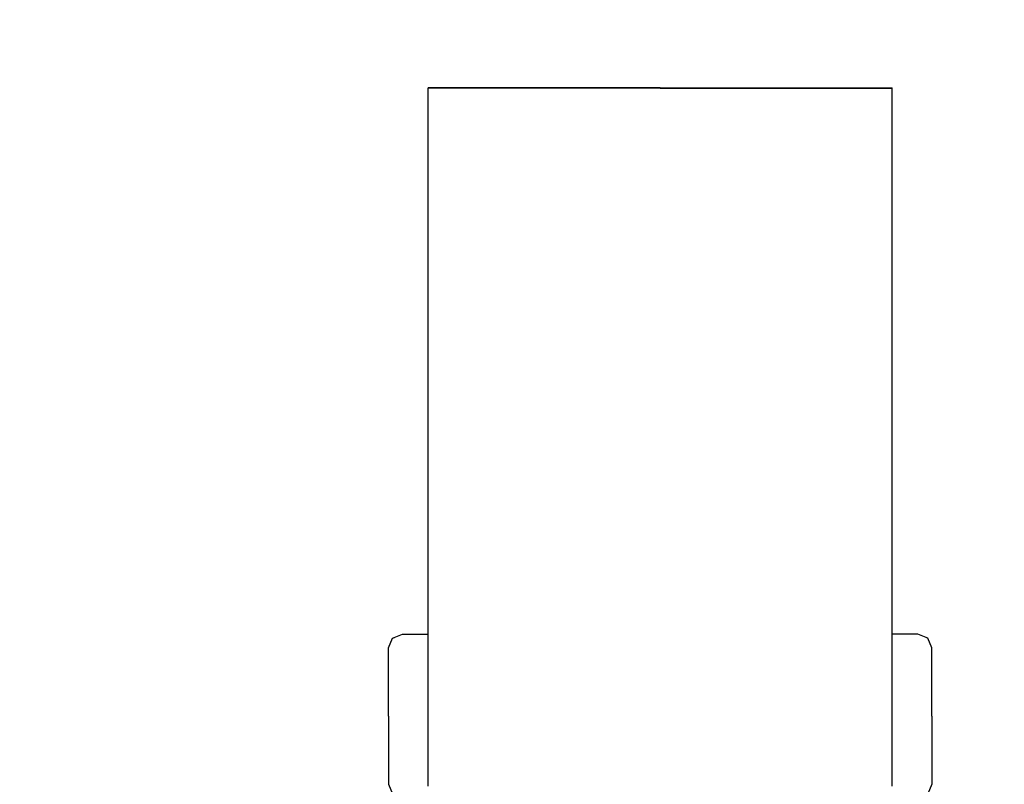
# Model space of a CAD drawing. Header units: millimetres. Extents: x -25478 to 4093, y -8414 to 11348.
# Tile 207 of 256: x -2950 to -2228, y 3770 to 4330. Entities that reach past the tile are written whole.
import ezdxf

# ---------------------------------------------------------------- set-up
doc = ezdxf.new("R2010")
doc.units = ezdxf.units.MM
doc.header["$MEASUREMENT"] = 0
doc.linetypes.add('Wipeout_Contour', pattern=[1000, 0, -1000])
for name, color, linetype in [('POHLED ZÁPADNÍ_1_Nové_Konstrukce - krov', 7, 'Continuous'), ('POHLED ZÁPADNÍ_1_Nové_Výplně - Povrchové', 7, 'Continuous'), ('POHLED ZÁPADNÍ_1_Výplně - Povrchové', 7, 'Continuous')]:
    doc.layers.add(name, color=color, linetype=linetype)

msp = doc.modelspace()

# ---------------------------------------------------------------- wipeouts: each hides what was drawn before it
at = {"color": 254, "linetype": 'Wipeout_Contour', "lineweight": 0, "ltscale": 1235219.686544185}
msp.add_wipeout([(-10530.71, 6480), (-10530.71, 6166.67), (-10528.36, 6166.67), (-10528.36, 4355), (-10500.71, 4355), (-10500.71, 4330), (-10528.36, 4330), (-10528.36, 3480), (-9026.12, 3480), (-9031.12, 3760), (-9033.35, 3760), (-9040.66, 3762.93), (-9043.69, 3770), (-9043.69, 3870), (-9040.66, 3877.07), (-9033.35, 3880), (-9014.54, 3880), (-9014.54, 4280), (-8674.54, 4280), (-8674.54, 3880), (-8655.74, 3880), (-8648.43, 3877.07), (-8645.4, 3870), (-8645.4, 3770), (-8648.43, 3762.93), (-8655.74, 3760), (-8657.97, 3760), (-8662.97, 3480), (-8323.45, 3480), (-8328.45, 3760), (-8330.68, 3760), (-8338, 3762.93), (-8341.02, 3770), (-8341.02, 3870), (-8338, 3877.07), (-8330.68, 3880), (-8311.88, 3880), (-8311.88, 4280), (-7971.88, 4280), (-7971.88, 3880), (-7953.07, 3880), (-7945.76, 3877.07), (-7942.73, 3870), (-7942.73, 3770), (-7945.76, 3762.93), (-7953.07, 3760), (-7955.31, 3760), (-7960.31, 3480), (-7651.16, 3480), (-7656.16, 3760), (-7658.39, 3760), (-7665.7, 3762.93), (-7668.73, 3770), (-7668.73, 3870), (-7665.7, 3877.07), (-7658.39, 3880), (-7639.58, 3880), (-7639.58, 4280), (-7299.58, 4280), (-7299.58, 3880), (-7280.78, 3880), (-7273.47, 3877.07), (-7270.44, 3870), (-7270.44, 3770), (-7273.47, 3762.93), (-7280.78, 3760), (-7283.01, 3760), (-7288.01, 3480), (-6964.1, 3480), (-6969.1, 3760), (-6971.34, 3760), (-6978.65, 3762.93), (-6981.68, 3770), (-6981.68, 3870), (-6978.65, 3877.07), (-6971.34, 3880), (-6952.53, 3880), (-6952.53, 4280), (-6612.53, 4280), (-6612.53, 3880), (-6593.73, 3880), (-6586.42, 3877.07), (-6583.39, 3870), (-6583.39, 3770), (-6586.42, 3762.93), (-6593.73, 3760), (-6595.96, 3760), (-6600.96, 3480), (-4696.21, 3480), (-4701.21, 3760), (-4703.45, 3760), (-4710.76, 3762.93), (-4713.79, 3770), (-4713.79, 3870), (-4710.76, 3877.07), (-4703.45, 3880), (-4684.64, 3880), (-4684.64, 4280), (-4344.64, 4280), (-4344.64, 3880), (-4325.84, 3880), (-4318.53, 3877.07), (-4315.5, 3870), (-4315.5, 3770), (-4318.53, 3762.93), (-4325.84, 3760), (-4328.07, 3760), (-4333.07, 3480), (-3993.55, 3480), (-3998.55, 3760), (-4000.78, 3760), (-4008.09, 3762.93), (-4011.12, 3770), (-4011.12, 3870), (-4008.09, 3877.07), (-4000.78, 3880), (-3981.98, 3880), (-3981.98, 4280), (-3641.98, 4280), (-3641.98, 3880), (-3623.17, 3880), (-3615.86, 3877.07), (-3612.83, 3870), (-3612.83, 3770), (-3615.86, 3762.93), (-3623.17, 3760), (-3625.4, 3760), (-3630.4, 3480), (-3349.22, 3480), (-3354.22, 3760), (-3356.45, 3760), (-3363.76, 3762.93), (-3366.79, 3770), (-3366.79, 3870), (-3363.76, 3877.07), (-3356.45, 3880), (-3337.64, 3880), (-3337.64, 4280), (-2997.64, 4280), (-2997.64, 3880), (-2978.84, 3880), (-2971.53, 3877.07), (-2968.5, 3870), (-2968.5, 3770), (-2971.53, 3762.93), (-2978.84, 3760), (-2981.07, 3760), (-2986.07, 3480), (-2662.17, 3480), (-2667.17, 3760), (-2669.4, 3760), (-2676.71, 3762.93), (-2679.74, 3770), (-2679.74, 3870), (-2676.71, 3877.07), (-2669.4, 3880), (-2650.59, 3880), (-2650.59, 4280), (-2310.59, 4280), (-2310.59, 3880), (-2291.79, 3880), (-2284.48, 3877.07), (-2281.45, 3870), (-2281.45, 3770), (-2284.48, 3762.93), (-2291.79, 3760), (-2294.02, 3760), (-2299.02, 3480), (-771.45, 3480), (-771.45, 4330), (-801.45, 4330), (-801.45, 4355), (-771.45, 4355), (-771.45, 6480)], dxfattribs=at).dxf.layer = 'POHLED ZÁPADNÍ_1_Výplně - Povrchové'

# ---------------------------------------------------------------- next in the draw order: wipeouts: each hides what was drawn before it
at = {"color": 254, "linetype": 'Wipeout_Contour', "lineweight": 0, "ltscale": 18681.391938}
msp.add_wipeout([(-2651.45, 3820), (-2650.59, 3820), (-2650.59, 3870), (-2651.45, 3870)], dxfattribs=at).dxf.layer = 'POHLED ZÁPADNÍ_1_Nové_Výplně - Povrchové'
at = {"color": 254, "linetype": 'Wipeout_Contour', "lineweight": 0, "ltscale": 17942.607743}
msp.add_wipeout([(-2309.74, 3870), (-2310.59, 3870), (-2310.59, 3820), (-2309.74, 3820)], dxfattribs=at).dxf.layer = 'POHLED ZÁPADNÍ_1_Nové_Výplně - Povrchové'

# ---------------------------------------------------------------- next in the draw order: wipeouts: each hides what was drawn before it
at = {"color": 254, "linetype": 'Wipeout_Contour', "lineweight": 0, "ltscale": 18714.60275}
msp.add_wipeout([(-2679.74, 3870), (-2679.74, 3820), (-2651.45, 3820), (-2651.45, 3870)], dxfattribs=at).dxf.layer = 'POHLED ZÁPADNÍ_1_Nové_Výplně - Povrchové'
at = {"color": 254, "linetype": 'Wipeout_Contour', "lineweight": 0, "ltscale": 17912.724156}
msp.add_wipeout([(-2309.74, 3820), (-2281.45, 3820), (-2281.45, 3870), (-2309.74, 3870)], dxfattribs=at).dxf.layer = 'POHLED ZÁPADNÍ_1_Nové_Výplně - Povrchové'

# ---------------------------------------------------------------- next in the draw order: wipeouts: each hides what was drawn before it
at = {"color": 254, "linetype": 'Wipeout_Contour', "lineweight": 0, "ltscale": 14074.181283}
msp.add_wipeout([(-2650.59, 3872.14), (-2651.45, 3870), (-2650.59, 3870)], dxfattribs=at).dxf.layer = 'POHLED ZÁPADNÍ_1_Nové_Výplně - Povrchové'
at = {"color": 254, "linetype": 'Wipeout_Contour', "lineweight": 0, "ltscale": 13522.612032}
msp.add_wipeout([(-2310.59, 3872.14), (-2310.59, 3870), (-2309.74, 3870)], dxfattribs=at).dxf.layer = 'POHLED ZÁPADNÍ_1_Nové_Výplně - Povrchové'
at = {"color": 254, "linetype": 'Wipeout_Contour', "lineweight": 0, "ltscale": 18517.085706}
msp.add_wipeout([(-2651.45, 3820), (-2651.45, 3770), (-2650.59, 3770), (-2650.59, 3820)], dxfattribs=at).dxf.layer = 'POHLED ZÁPADNÍ_1_Nové_Výplně - Povrchové'
at = {"color": 254, "linetype": 'Wipeout_Contour', "lineweight": 0, "ltscale": 17771.472225}
msp.add_wipeout([(-2310.59, 3770), (-2309.74, 3770), (-2309.74, 3820), (-2310.59, 3820)], dxfattribs=at).dxf.layer = 'POHLED ZÁPADNÍ_1_Nové_Výplně - Povrchové'

# ---------------------------------------------------------------- next in the draw order: wipeouts: each hides what was drawn before it
at = {"color": 254, "linetype": 'Wipeout_Contour', "lineweight": 0, "ltscale": 23498.84324}
msp.add_wipeout([(-2679.74, 3870), (-2651.45, 3870), (-2650.59, 3872.14), (-2650.59, 3877.07), (-2676.71, 3877.07)], dxfattribs=at).dxf.layer = 'POHLED ZÁPADNÍ_1_Nové_Výplně - Povrchové'
at = {"color": 254, "linetype": 'Wipeout_Contour', "lineweight": 0, "ltscale": 22521.394217}
msp.add_wipeout([(-2310.59, 3872.14), (-2309.74, 3870), (-2281.45, 3870), (-2284.48, 3877.07), (-2310.59, 3877.07)], dxfattribs=at).dxf.layer = 'POHLED ZÁPADNÍ_1_Nové_Výplně - Povrchové'
at = {"color": 254, "linetype": 'Wipeout_Contour', "lineweight": 0, "ltscale": 18550.590196}
msp.add_wipeout([(-2679.74, 3820), (-2679.74, 3770), (-2651.45, 3770), (-2651.45, 3820)], dxfattribs=at).dxf.layer = 'POHLED ZÁPADNÍ_1_Nové_Výplně - Povrchové'
at = {"color": 254, "linetype": 'Wipeout_Contour', "lineweight": 0, "ltscale": 17741.299927}
msp.add_wipeout([(-2309.74, 3820), (-2309.74, 3770), (-2281.45, 3770), (-2281.45, 3820)], dxfattribs=at).dxf.layer = 'POHLED ZÁPADNÍ_1_Nové_Výplně - Povrchové'

# ---------------------------------------------------------------- next in the draw order: linework, layer by layer
at = {"layer": 'POHLED ZÁPADNÍ_1_Nové_Konstrukce - krov', "color": 1, "linetype": 'Continuous', "lineweight": 25}
for p, q in [((-2679.74, 3820), (-2679.74, 3870)), ((-2281.45, 3820), (-2281.45, 3870)), ((-2679.74, 3820), (-2679.74, 3770)), ((-2281.45, 3820), (-2281.45, 3770)), ((-2679.74, 3770), (-2676.71, 3762.93)), ((-2281.45, 3770), (-2284.48, 3762.93))]:
    msp.add_line(p, q, dxfattribs=at)

# ---------------------------------------------------------------- next in the draw order: wipeouts: each hides what was drawn before it
at = {"color": 254, "linetype": 'Wipeout_Contour', "lineweight": 0, "ltscale": 18816.513181}
msp.add_wipeout([(-2669.4, 3880), (-2676.71, 3877.07), (-2650.59, 3877.07), (-2650.59, 3880)], dxfattribs=at).dxf.layer = 'POHLED ZÁPADNÍ_1_Nové_Výplně - Povrchové'
at = {"color": 254, "linetype": 'Wipeout_Contour', "lineweight": 0, "ltscale": 18035.470337}
msp.add_wipeout([(-2291.79, 3880), (-2310.59, 3880), (-2310.59, 3877.07), (-2284.48, 3877.07)], dxfattribs=at).dxf.layer = 'POHLED ZÁPADNÍ_1_Nové_Výplně - Povrchové'

# ---------------------------------------------------------------- next in the draw order: linework, layer by layer
at = {"layer": 'POHLED ZÁPADNÍ_1_Nové_Konstrukce - krov', "color": 1, "linetype": 'Continuous', "lineweight": 25}
for p, q in [((-2679.74, 3870), (-2676.71, 3877.07)), ((-2676.71, 3877.07), (-2669.4, 3880)), ((-2284.48, 3877.07), (-2291.79, 3880)), ((-2281.45, 3870), (-2284.48, 3877.07))]:
    msp.add_line(p, q, dxfattribs=at)

# ---------------------------------------------------------------- next in the draw order: wipeouts: each hides what was drawn before it
at = {"color": 254, "linetype": 'Wipeout_Contour', "lineweight": 0, "ltscale": 27791.454773}
msp.add_wipeout([(-2650.59, 3880), (-2650.59, 3770), (-2555.99, 3770), (-2555.99, 3870), (-2555.99, 3877.07), (-2555.99, 3880)], dxfattribs=at).dxf.layer = 'POHLED ZÁPADNÍ_1_Nové_Výplně - Povrchové'

# ---------------------------------------------------------------- next in the draw order: linework, layer by layer
at = {"layer": 'POHLED ZÁPADNÍ_1_Nové_Konstrukce - krov', "color": 1, "linetype": 'Continuous', "lineweight": 25}
msp.add_line((-2650.59, 3768.69), (-2650.59, 3770), dxfattribs=at)

# ---------------------------------------------------------------- next in the draw order: wipeouts: each hides what was drawn before it
at = {"color": 254, "linetype": 'Wipeout_Contour', "lineweight": 0, "ltscale": 19001.262153}
msp.add_wipeout([(-2650.59, 3880), (-2555.99, 3880), (-2555.99, 4065.86), (-2650.59, 4065.86)], dxfattribs=at).dxf.layer = 'POHLED ZÁPADNÍ_1_Nové_Výplně - Povrchové'

# ---------------------------------------------------------------- next in the draw order: linework, layer by layer
at = {"layer": 'POHLED ZÁPADNÍ_1_Nové_Konstrukce - krov', "color": 1, "linetype": 'Continuous', "lineweight": 25}
for p in [(-2669.4, 3880), (-2650.59, 3770)]:
    msp.add_line(p, (-2650.59, 3880), dxfattribs=at)

# ---------------------------------------------------------------- next in the draw order: wipeouts: each hides what was drawn before it
at = {"color": 254, "linetype": 'Wipeout_Contour', "lineweight": 0, "ltscale": 19621.642996}
msp.add_wipeout([(-2650.59, 4248.45), (-2650.59, 4065.86), (-2555.99, 4065.86), (-2555.99, 4248.45)], dxfattribs=at).dxf.layer = 'POHLED ZÁPADNÍ_1_Nové_Výplně - Povrchové'
at = {"color": 254, "linetype": 'Wipeout_Contour', "lineweight": 0, "ltscale": 18319.108737}
msp.add_wipeout([(-2555.99, 3770), (-2480.59, 3770), (-2480.59, 3880), (-2555.99, 3880)], dxfattribs=at).dxf.layer = 'POHLED ZÁPADNÍ_1_Nové_Výplně - Povrchové'

# ---------------------------------------------------------------- next in the draw order: linework, layer by layer
at = {"layer": 'POHLED ZÁPADNÍ_1_Nové_Konstrukce - krov', "color": 1, "linetype": 'Continuous', "lineweight": 25}
msp.add_line((-2650.59, 3880), (-2650.59, 4065.86), dxfattribs=at)

# ---------------------------------------------------------------- next in the draw order: wipeouts: each hides what was drawn before it
at = {"color": 254, "linetype": 'Wipeout_Contour', "lineweight": 0, "ltscale": 19936.585329}
msp.add_wipeout([(-2650.59, 4248.45), (-2555.99, 4248.45), (-2555.99, 4251.65), (-2650.59, 4251.65)], dxfattribs=at).dxf.layer = 'POHLED ZÁPADNÍ_1_Nové_Výplně - Povrchové'
at = {"color": 254, "linetype": 'Wipeout_Contour', "lineweight": 0, "ltscale": 18816.795761}
msp.add_wipeout([(-2555.99, 3880), (-2480.59, 3880), (-2480.59, 4065.86), (-2555.99, 4065.86)], dxfattribs=at).dxf.layer = 'POHLED ZÁPADNÍ_1_Nové_Výplně - Povrchové'

# ---------------------------------------------------------------- next in the draw order: wipeouts: each hides what was drawn before it
at = {"color": 254, "linetype": 'Wipeout_Contour', "lineweight": 0, "ltscale": 19947.616827}
msp.add_wipeout([(-2650.59, 4251.65), (-2555.99, 4251.65), (-2555.99, 4254.92), (-2650.59, 4254.92)], dxfattribs=at).dxf.layer = 'POHLED ZÁPADNÍ_1_Nové_Výplně - Povrchové'
at = {"color": 254, "linetype": 'Wipeout_Contour', "lineweight": 0, "ltscale": 18055.735942}
msp.add_wipeout([(-2480.59, 3770), (-2310.59, 3770), (-2310.59, 3880), (-2480.59, 3880)], dxfattribs=at).dxf.layer = 'POHLED ZÁPADNÍ_1_Nové_Výplně - Povrchové'

# ---------------------------------------------------------------- next in the draw order: linework, layer by layer
at = {"layer": 'POHLED ZÁPADNÍ_1_Nové_Konstrukce - krov', "color": 1, "linetype": 'Continuous', "lineweight": 25}
for p, q in [((-2650.59, 4065.86), (-2650.59, 4248.45)), ((-2310.59, 3768.69), (-2310.59, 3770))]:
    msp.add_line(p, q, dxfattribs=at)

# ---------------------------------------------------------------- next in the draw order: wipeouts: each hides what was drawn before it
at = {"color": 254, "linetype": 'Wipeout_Contour', "lineweight": 0, "ltscale": 19958.750663}
msp.add_wipeout([(-2650.59, 4254.92), (-2555.99, 4254.92), (-2555.99, 4258.18), (-2650.59, 4258.18)], dxfattribs=at).dxf.layer = 'POHLED ZÁPADNÍ_1_Nové_Výplně - Povrchové'
at = {"color": 254, "linetype": 'Wipeout_Contour', "lineweight": 0, "ltscale": 19443.060292}
msp.add_wipeout([(-2555.99, 4065.86), (-2480.59, 4065.86), (-2480.59, 4248.45), (-2555.99, 4248.45)], dxfattribs=at).dxf.layer = 'POHLED ZÁPADNÍ_1_Nové_Výplně - Povrchové'

# ---------------------------------------------------------------- next in the draw order: linework, layer by layer
at = {"layer": 'POHLED ZÁPADNÍ_1_Nové_Konstrukce - krov', "color": 1, "linetype": 'Continuous', "lineweight": 25}
msp.add_line((-2650.59, 4248.45), (-2650.59, 4251.65), dxfattribs=at)

# ---------------------------------------------------------------- next in the draw order: wipeouts: each hides what was drawn before it
at = {"color": 254, "linetype": 'Wipeout_Contour', "lineweight": 0, "ltscale": 19969.79633}
msp.add_wipeout([(-2650.59, 4258.18), (-2555.99, 4258.18), (-2555.99, 4261.39), (-2650.59, 4261.39)], dxfattribs=at).dxf.layer = 'POHLED ZÁPADNÍ_1_Nové_Výplně - Povrchové'
at = {"color": 254, "linetype": 'Wipeout_Contour', "lineweight": 0, "ltscale": 19760.890801}
msp.add_wipeout([(-2555.99, 4248.45), (-2480.59, 4248.45), (-2480.59, 4251.65), (-2555.99, 4251.65)], dxfattribs=at).dxf.layer = 'POHLED ZÁPADNÍ_1_Nové_Výplně - Povrchové'
at = {"color": 254, "linetype": 'Wipeout_Contour', "lineweight": 0, "ltscale": 18560.475813}
msp.add_wipeout([(-2480.59, 3880), (-2310.59, 3880), (-2310.59, 4065.86), (-2480.59, 4065.86)], dxfattribs=at).dxf.layer = 'POHLED ZÁPADNÍ_1_Nové_Výplně - Povrchové'

# ---------------------------------------------------------------- next in the draw order: linework, layer by layer
at = {"layer": 'POHLED ZÁPADNÍ_1_Nové_Konstrukce - krov', "color": 1, "linetype": 'Continuous', "lineweight": 25}
for p, q in [((-2650.59, 4251.65), (-2650.59, 4254.92)), ((-2310.59, 3770), (-2310.59, 3880)), ((-2291.79, 3880), (-2310.59, 3880))]:
    msp.add_line(p, q, dxfattribs=at)

# ---------------------------------------------------------------- next in the draw order: wipeouts: each hides what was drawn before it
at = {"color": 254, "linetype": 'Wipeout_Contour', "lineweight": 0, "ltscale": 19980.564714}
msp.add_wipeout([(-2650.59, 4261.39), (-2555.99, 4261.39), (-2555.99, 4264.49), (-2650.59, 4264.49)], dxfattribs=at).dxf.layer = 'POHLED ZÁPADNÍ_1_Nové_Výplně - Povrchové'
at = {"color": 254, "linetype": 'Wipeout_Contour', "lineweight": 0, "ltscale": 19772.020224}
msp.add_wipeout([(-2555.99, 4251.65), (-2480.59, 4251.65), (-2480.59, 4254.92), (-2555.99, 4254.92)], dxfattribs=at).dxf.layer = 'POHLED ZÁPADNÍ_1_Nové_Výplně - Povrchové'

# ---------------------------------------------------------------- next in the draw order: linework, layer by layer
at = {"layer": 'POHLED ZÁPADNÍ_1_Nové_Konstrukce - krov', "color": 1, "linetype": 'Continuous', "lineweight": 25}
msp.add_line((-2650.59, 4254.92), (-2650.59, 4258.18), dxfattribs=at)

# ---------------------------------------------------------------- next in the draw order: wipeouts: each hides what was drawn before it
at = {"color": 254, "linetype": 'Wipeout_Contour', "lineweight": 0, "ltscale": 19990.871337}
msp.add_wipeout([(-2650.59, 4264.49), (-2555.99, 4264.49), (-2555.99, 4267.43), (-2650.59, 4267.43)], dxfattribs=at).dxf.layer = 'POHLED ZÁPADNÍ_1_Nové_Výplně - Povrchové'
at = {"color": 254, "linetype": 'Wipeout_Contour', "lineweight": 0, "ltscale": 19783.252778}
msp.add_wipeout([(-2555.99, 4254.92), (-2480.59, 4254.92), (-2480.59, 4258.18), (-2555.99, 4258.18)], dxfattribs=at).dxf.layer = 'POHLED ZÁPADNÍ_1_Nové_Výplně - Povrchové'
at = {"color": 254, "linetype": 'Wipeout_Contour', "lineweight": 0, "ltscale": 19195.151622}
msp.add_wipeout([(-2480.59, 4065.86), (-2310.59, 4065.86), (-2310.59, 4248.45), (-2480.59, 4248.45)], dxfattribs=at).dxf.layer = 'POHLED ZÁPADNÍ_1_Nové_Výplně - Povrchové'

# ---------------------------------------------------------------- next in the draw order: linework, layer by layer
at = {"layer": 'POHLED ZÁPADNÍ_1_Nové_Konstrukce - krov', "color": 1, "linetype": 'Continuous', "lineweight": 25}
for p, q in [((-2650.59, 4258.18), (-2650.59, 4261.39)), ((-2310.59, 3880), (-2310.59, 4065.86))]:
    msp.add_line(p, q, dxfattribs=at)

# ---------------------------------------------------------------- next in the draw order: wipeouts: each hides what was drawn before it
at = {"color": 254, "linetype": 'Wipeout_Contour', "lineweight": 0, "ltscale": 20000.539541}
msp.add_wipeout([(-2650.59, 4267.43), (-2555.99, 4267.43), (-2555.99, 4270.15), (-2650.59, 4270.15)], dxfattribs=at).dxf.layer = 'POHLED ZÁPADNÍ_1_Nové_Výplně - Povrchové'
at = {"color": 254, "linetype": 'Wipeout_Contour', "lineweight": 0, "ltscale": 19794.396271}
msp.add_wipeout([(-2555.99, 4258.18), (-2480.59, 4258.18), (-2480.59, 4261.39), (-2555.99, 4261.39)], dxfattribs=at).dxf.layer = 'POHLED ZÁPADNÍ_1_Nové_Výplně - Povrchové'
at = {"color": 254, "linetype": 'Wipeout_Contour', "lineweight": 0, "ltscale": 19517.104895}
msp.add_wipeout([(-2480.59, 4248.45), (-2310.59, 4248.45), (-2310.59, 4251.65), (-2480.59, 4251.65)], dxfattribs=at).dxf.layer = 'POHLED ZÁPADNÍ_1_Nové_Výplně - Povrchové'

# ---------------------------------------------------------------- next in the draw order: linework, layer by layer
at = {"layer": 'POHLED ZÁPADNÍ_1_Nové_Konstrukce - krov', "color": 1, "linetype": 'Continuous', "lineweight": 25}
msp.add_line((-2650.59, 4261.39), (-2650.59, 4264.49), dxfattribs=at)

# ---------------------------------------------------------------- next in the draw order: wipeouts: each hides what was drawn before it
at = {"color": 254, "linetype": 'Wipeout_Contour', "lineweight": 0, "ltscale": 20009.403502}
msp.add_wipeout([(-2650.59, 4270.15), (-2555.99, 4270.15), (-2555.99, 4272.62), (-2650.59, 4272.62)], dxfattribs=at).dxf.layer = 'POHLED ZÁPADNÍ_1_Nové_Výplně - Povrchové'
at = {"color": 254, "linetype": 'Wipeout_Contour', "lineweight": 0, "ltscale": 19805.259921}
msp.add_wipeout([(-2555.99, 4261.39), (-2480.59, 4261.39), (-2480.59, 4264.49), (-2555.99, 4264.49)], dxfattribs=at).dxf.layer = 'POHLED ZÁPADNÍ_1_Nové_Výplně - Povrchové'
at = {"color": 254, "linetype": 'Wipeout_Contour', "lineweight": 0, "ltscale": 19528.373903}
msp.add_wipeout([(-2480.59, 4251.65), (-2310.59, 4251.65), (-2310.59, 4254.92), (-2480.59, 4254.92)], dxfattribs=at).dxf.layer = 'POHLED ZÁPADNÍ_1_Nové_Výplně - Povrchové'

# ---------------------------------------------------------------- next in the draw order: linework, layer by layer
at = {"layer": 'POHLED ZÁPADNÍ_1_Nové_Konstrukce - krov', "color": 1, "linetype": 'Continuous', "lineweight": 25}
for p, q in [((-2650.59, 4264.49), (-2650.59, 4267.43)), ((-2310.59, 4065.86), (-2310.59, 4248.45))]:
    msp.add_line(p, q, dxfattribs=at)

# ---------------------------------------------------------------- next in the draw order: wipeouts: each hides what was drawn before it
at = {"color": 254, "linetype": 'Wipeout_Contour', "lineweight": 0, "ltscale": 20017.311129}
msp.add_wipeout([(-2650.59, 4272.62), (-2555.99, 4272.62), (-2555.99, 4274.78), (-2650.59, 4274.78)], dxfattribs=at).dxf.layer = 'POHLED ZÁPADNÍ_1_Nové_Výplně - Povrchové'
at = {"color": 254, "linetype": 'Wipeout_Contour', "lineweight": 0, "ltscale": 19815.657633}
msp.add_wipeout([(-2555.99, 4264.49), (-2480.59, 4264.49), (-2480.59, 4267.43), (-2555.99, 4267.43)], dxfattribs=at).dxf.layer = 'POHLED ZÁPADNÍ_1_Nové_Výplně - Povrchové'
at = {"color": 254, "linetype": 'Wipeout_Contour', "lineweight": 0, "ltscale": 19539.747173}
msp.add_wipeout([(-2480.59, 4254.92), (-2310.59, 4254.92), (-2310.59, 4258.18), (-2480.59, 4258.18)], dxfattribs=at).dxf.layer = 'POHLED ZÁPADNÍ_1_Nové_Výplně - Povrchové'

# ---------------------------------------------------------------- next in the draw order: linework, layer by layer
at = {"layer": 'POHLED ZÁPADNÍ_1_Nové_Konstrukce - krov', "color": 1, "linetype": 'Continuous', "lineweight": 25}
for p, q in [((-2650.59, 4267.43), (-2650.59, 4270.15)), ((-2310.59, 4248.45), (-2310.59, 4251.65))]:
    msp.add_line(p, q, dxfattribs=at)

# ---------------------------------------------------------------- next in the draw order: wipeouts: each hides what was drawn before it
at = {"color": 254, "linetype": 'Wipeout_Contour', "lineweight": 0, "ltscale": 20024.126666}
msp.add_wipeout([(-2650.59, 4274.78), (-2555.99, 4274.78), (-2555.99, 4276.61), (-2650.59, 4276.61)], dxfattribs=at).dxf.layer = 'POHLED ZÁPADNÍ_1_Nové_Výplně - Povrchové'
at = {"color": 254, "linetype": 'Wipeout_Contour', "lineweight": 0, "ltscale": 19825.411192}
msp.add_wipeout([(-2555.99, 4267.43), (-2480.59, 4267.43), (-2480.59, 4270.15), (-2555.99, 4270.15)], dxfattribs=at).dxf.layer = 'POHLED ZÁPADNÍ_1_Nové_Výplně - Povrchové'
at = {"color": 254, "linetype": 'Wipeout_Contour', "lineweight": 0, "ltscale": 19551.030106}
msp.add_wipeout([(-2480.59, 4258.18), (-2310.59, 4258.18), (-2310.59, 4261.39), (-2480.59, 4261.39)], dxfattribs=at).dxf.layer = 'POHLED ZÁPADNÍ_1_Nové_Výplně - Povrchové'

# ---------------------------------------------------------------- next in the draw order: linework, layer by layer
at = {"layer": 'POHLED ZÁPADNÍ_1_Nové_Konstrukce - krov', "color": 1, "linetype": 'Continuous', "lineweight": 25}
for p, q in [((-2650.59, 4270.15), (-2650.59, 4272.62)), ((-2310.59, 4251.65), (-2310.59, 4254.92))]:
    msp.add_line(p, q, dxfattribs=at)

# ---------------------------------------------------------------- next in the draw order: wipeouts: each hides what was drawn before it
at = {"color": 254, "linetype": 'Wipeout_Contour', "lineweight": 0, "ltscale": 20029.733073}
msp.add_wipeout([(-2650.59, 4276.61), (-2555.99, 4276.61), (-2555.99, 4278.07), (-2650.59, 4278.07)], dxfattribs=at).dxf.layer = 'POHLED ZÁPADNÍ_1_Nové_Výplně - Povrchové'
at = {"color": 254, "linetype": 'Wipeout_Contour', "lineweight": 0, "ltscale": 19834.353339}
msp.add_wipeout([(-2555.99, 4270.15), (-2480.59, 4270.15), (-2480.59, 4272.62), (-2555.99, 4272.62)], dxfattribs=at).dxf.layer = 'POHLED ZÁPADNÍ_1_Nové_Výplně - Povrchové'
at = {"color": 254, "linetype": 'Wipeout_Contour', "lineweight": 0, "ltscale": 19562.02954}
msp.add_wipeout([(-2480.59, 4261.39), (-2310.59, 4261.39), (-2310.59, 4264.49), (-2480.59, 4264.49)], dxfattribs=at).dxf.layer = 'POHLED ZÁPADNÍ_1_Nové_Výplně - Povrchové'

# ---------------------------------------------------------------- next in the draw order: linework, layer by layer
at = {"layer": 'POHLED ZÁPADNÍ_1_Nové_Konstrukce - krov', "color": 1, "linetype": 'Continuous', "lineweight": 25}
msp.add_line((-2310.59, 4254.92), (-2310.59, 4258.18), dxfattribs=at)

# ---------------------------------------------------------------- next in the draw order: wipeouts: each hides what was drawn before it
at = {"color": 254, "linetype": 'Wipeout_Contour', "lineweight": 0, "ltscale": 20034.034028}
msp.add_wipeout([(-2650.59, 4278.07), (-2555.99, 4278.07), (-2555.99, 4279.13), (-2650.59, 4279.13)], dxfattribs=at).dxf.layer = 'POHLED ZÁPADNÍ_1_Nové_Výplně - Povrchové'
at = {"color": 254, "linetype": 'Wipeout_Contour', "lineweight": 0, "ltscale": 19572.557069}
msp.add_wipeout([(-2480.59, 4264.49), (-2310.59, 4264.49), (-2310.59, 4267.43), (-2480.59, 4267.43)], dxfattribs=at).dxf.layer = 'POHLED ZÁPADNÍ_1_Nové_Výplně - Povrchové'

# ---------------------------------------------------------------- next in the draw order: linework, layer by layer
at = {"layer": 'POHLED ZÁPADNÍ_1_Nové_Konstrukce - krov', "color": 1, "linetype": 'Continuous', "lineweight": 25}
for p, q in [((-2650.59, 4272.62), (-2650.59, 4274.78)), ((-2310.59, 4258.18), (-2310.59, 4261.39))]:
    msp.add_line(p, q, dxfattribs=at)

# ---------------------------------------------------------------- next in the draw order: wipeouts: each hides what was drawn before it
at = {"color": 254, "linetype": 'Wipeout_Contour', "lineweight": 0, "ltscale": 20036.955621}
msp.add_wipeout([(-2650.59, 4279.78), (-2650.59, 4279.13), (-2555.99, 4279.13), (-2555.99, 4279.78)], dxfattribs=at).dxf.layer = 'POHLED ZÁPADNÍ_1_Nové_Výplně - Povrchové'
at = {"color": 254, "linetype": 'Wipeout_Contour', "lineweight": 0, "ltscale": 19842.330655}
msp.add_wipeout([(-2555.99, 4272.62), (-2480.59, 4272.62), (-2480.59, 4274.78), (-2555.99, 4274.78)], dxfattribs=at).dxf.layer = 'POHLED ZÁPADNÍ_1_Nové_Výplně - Povrchové'

# ---------------------------------------------------------------- next in the draw order: wipeouts: each hides what was drawn before it
at = {"color": 254, "linetype": 'Wipeout_Contour', "lineweight": 0, "ltscale": 15052.63758}
msp.add_wipeout([(-2650.59, 4279.78), (-2555.99, 4279.78), (-2650.59, 4280)], dxfattribs=at).dxf.layer = 'POHLED ZÁPADNÍ_1_Nové_Výplně - Povrchové'
at = {"color": 254, "linetype": 'Wipeout_Contour', "lineweight": 0, "ltscale": 19582.432277}
msp.add_wipeout([(-2480.59, 4267.43), (-2310.59, 4267.43), (-2310.59, 4270.15), (-2480.59, 4270.15)], dxfattribs=at).dxf.layer = 'POHLED ZÁPADNÍ_1_Nové_Výplně - Povrchové'

# ---------------------------------------------------------------- next in the draw order: linework, layer by layer
at = {"layer": 'POHLED ZÁPADNÍ_1_Nové_Konstrukce - krov', "color": 1, "linetype": 'Continuous', "lineweight": 25}
for p, q in [((-2650.59, 4279.78), (-2650.59, 4280)), ((-2650.59, 4279.13), (-2650.59, 4279.78)), ((-2650.59, 4278.07), (-2650.59, 4279.13)), ((-2650.59, 4276.61), (-2650.59, 4278.07)), ((-2650.59, 4274.78), (-2650.59, 4276.61)), ((-2310.59, 4261.39), (-2310.59, 4264.49))]:
    msp.add_line(p, q, dxfattribs=at)

# ---------------------------------------------------------------- next in the draw order: wipeouts: each hides what was drawn before it
at = {"color": 254, "linetype": 'Wipeout_Contour', "lineweight": 0, "ltscale": 19849.206215}
msp.add_wipeout([(-2555.99, 4274.78), (-2480.59, 4274.78), (-2480.59, 4276.61), (-2555.99, 4276.61)], dxfattribs=at).dxf.layer = 'POHLED ZÁPADNÍ_1_Nové_Výplně - Povrchové'

# ---------------------------------------------------------------- next in the draw order: wipeouts: each hides what was drawn before it
at = {"color": 254, "linetype": 'Wipeout_Contour', "lineweight": 0, "ltscale": 19854.861962}
msp.add_wipeout([(-2555.99, 4276.61), (-2480.59, 4276.61), (-2480.59, 4278.07), (-2555.99, 4278.07)], dxfattribs=at).dxf.layer = 'POHLED ZÁPADNÍ_1_Nové_Výplně - Povrchové'
at = {"color": 254, "linetype": 'Wipeout_Contour', "lineweight": 0, "ltscale": 19591.485845}
msp.add_wipeout([(-2480.59, 4270.15), (-2310.59, 4270.15), (-2310.59, 4272.62), (-2480.59, 4272.62)], dxfattribs=at).dxf.layer = 'POHLED ZÁPADNÍ_1_Nové_Výplně - Povrchové'

# ---------------------------------------------------------------- next in the draw order: linework, layer by layer
at = {"layer": 'POHLED ZÁPADNÍ_1_Nové_Konstrukce - krov', "color": 1, "linetype": 'Continuous', "lineweight": 25}
msp.add_line((-2310.59, 4264.49), (-2310.59, 4267.43), dxfattribs=at)

# ---------------------------------------------------------------- next in the draw order: wipeouts: each hides what was drawn before it
at = {"color": 254, "linetype": 'Wipeout_Contour', "lineweight": 0, "ltscale": 19859.20075}
msp.add_wipeout([(-2555.99, 4278.07), (-2480.59, 4278.07), (-2480.59, 4279.13), (-2555.99, 4279.13)], dxfattribs=at).dxf.layer = 'POHLED ZÁPADNÍ_1_Nové_Výplně - Povrchové'

# ---------------------------------------------------------------- next in the draw order: wipeouts: each hides what was drawn before it
at = {"color": 254, "linetype": 'Wipeout_Contour', "lineweight": 0, "ltscale": 19862.148036}
msp.add_wipeout([(-2555.99, 4279.13), (-2480.59, 4279.13), (-2480.59, 4279.78), (-2555.99, 4279.78)], dxfattribs=at).dxf.layer = 'POHLED ZÁPADNÍ_1_Nové_Výplně - Povrchové'
at = {"color": 254, "linetype": 'Wipeout_Contour', "lineweight": 0, "ltscale": 19599.562474}
msp.add_wipeout([(-2480.59, 4272.62), (-2310.59, 4272.62), (-2310.59, 4274.78), (-2480.59, 4274.78)], dxfattribs=at).dxf.layer = 'POHLED ZÁPADNÍ_1_Nové_Výplně - Povrchové'

# ---------------------------------------------------------------- next in the draw order: linework, layer by layer
at = {"layer": 'POHLED ZÁPADNÍ_1_Nové_Konstrukce - krov', "color": 1, "linetype": 'Continuous', "lineweight": 25}
msp.add_line((-2310.59, 4267.43), (-2310.59, 4270.15), dxfattribs=at)

# ---------------------------------------------------------------- next in the draw order: wipeouts: each hides what was drawn before it
at = {"color": 254, "linetype": 'Wipeout_Contour', "lineweight": 0, "ltscale": 14916.077404}
msp.add_wipeout([(-2555.99, 4279.78), (-2480.59, 4279.78), (-2555.99, 4280)], dxfattribs=at).dxf.layer = 'POHLED ZÁPADNÍ_1_Nové_Výplně - Povrchové'

# ---------------------------------------------------------------- next in the draw order: linework, layer by layer
at = {"layer": 'POHLED ZÁPADNÍ_1_Nové_Konstrukce - krov', "color": 1, "linetype": 'Continuous', "lineweight": 25}
msp.add_line((-2555.99, 4280), (-2650.59, 4280), dxfattribs=at)

# ---------------------------------------------------------------- next in the draw order: wipeouts: each hides what was drawn before it
at = {"color": 254, "linetype": 'Wipeout_Contour', "lineweight": 0, "ltscale": 19606.523566}
msp.add_wipeout([(-2480.59, 4274.78), (-2310.59, 4274.78), (-2310.59, 4276.61), (-2480.59, 4276.61)], dxfattribs=at).dxf.layer = 'POHLED ZÁPADNÍ_1_Nové_Výplně - Povrchové'

# ---------------------------------------------------------------- next in the draw order: linework, layer by layer
at = {"layer": 'POHLED ZÁPADNÍ_1_Nové_Konstrukce - krov', "color": 1, "linetype": 'Continuous', "lineweight": 25}
msp.add_line((-2310.59, 4270.15), (-2310.59, 4272.62), dxfattribs=at)

# ---------------------------------------------------------------- next in the draw order: wipeouts: each hides what was drawn before it
at = {"color": 254, "linetype": 'Wipeout_Contour', "lineweight": 0, "ltscale": 19612.249624}
msp.add_wipeout([(-2480.59, 4276.61), (-2310.59, 4276.61), (-2310.59, 4278.07), (-2480.59, 4278.07)], dxfattribs=at).dxf.layer = 'POHLED ZÁPADNÍ_1_Nové_Výplně - Povrchové'

# ---------------------------------------------------------------- next in the draw order: wipeouts: each hides what was drawn before it
at = {"color": 254, "linetype": 'Wipeout_Contour', "lineweight": 0, "ltscale": 19616.642324}
msp.add_wipeout([(-2480.59, 4278.07), (-2310.59, 4278.07), (-2310.59, 4279.13), (-2480.59, 4279.13)], dxfattribs=at).dxf.layer = 'POHLED ZÁPADNÍ_1_Nové_Výplně - Povrchové'

# ---------------------------------------------------------------- next in the draw order: linework, layer by layer
at = {"layer": 'POHLED ZÁPADNÍ_1_Nové_Konstrukce - krov', "color": 1, "linetype": 'Continuous', "lineweight": 25}
msp.add_line((-2310.59, 4272.62), (-2310.59, 4274.78), dxfattribs=at)

# ---------------------------------------------------------------- next in the draw order: wipeouts: each hides what was drawn before it
at = {"color": 254, "linetype": 'Wipeout_Contour', "lineweight": 0, "ltscale": 19619.62622}
msp.add_wipeout([(-2480.59, 4279.13), (-2310.59, 4279.13), (-2310.59, 4279.78), (-2480.59, 4279.78)], dxfattribs=at).dxf.layer = 'POHLED ZÁPADNÍ_1_Nové_Výplně - Povrchové'

# ---------------------------------------------------------------- next in the draw order: wipeouts: each hides what was drawn before it
at = {"color": 254, "linetype": 'Wipeout_Contour', "lineweight": 0, "ltscale": 14756.601346}
msp.add_wipeout([(-2480.59, 4279.78), (-2310.59, 4279.78), (-2480.59, 4280)], dxfattribs=at).dxf.layer = 'POHLED ZÁPADNÍ_1_Nové_Výplně - Povrchové'

# ---------------------------------------------------------------- next in the draw order: linework, layer by layer
at = {"layer": 'POHLED ZÁPADNÍ_1_Nové_Konstrukce - krov', "color": 1, "linetype": 'Continuous', "lineweight": 25}
for p, q in [((-2480.59, 4280), (-2555.99, 4280)), ((-2480.59, 4280), (-2310.59, 4280)), ((-2310.59, 4279.78), (-2310.59, 4280)), ((-2310.59, 4279.13), (-2310.59, 4279.78)), ((-2310.59, 4278.07), (-2310.59, 4279.13)), ((-2310.59, 4276.61), (-2310.59, 4278.07)), ((-2310.59, 4274.78), (-2310.59, 4276.61))]:
    msp.add_line(p, q, dxfattribs=at)

doc.saveas('drawing.dxf')
